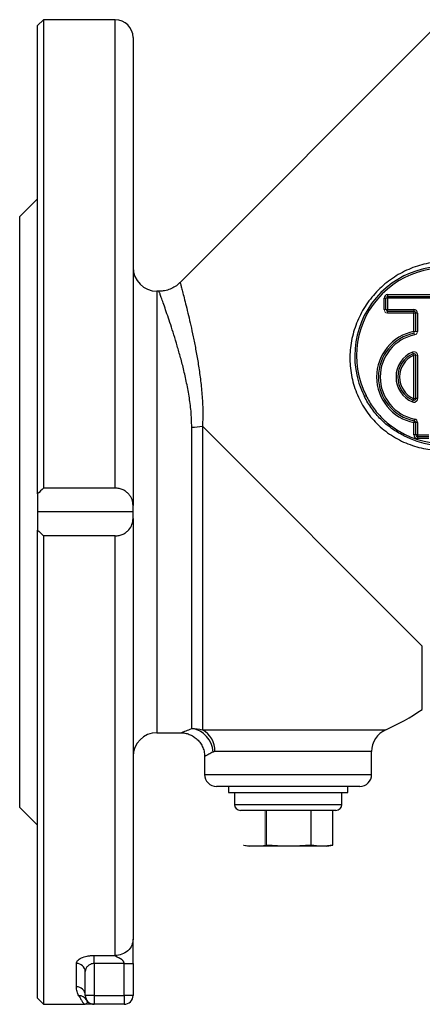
# Model space of a CAD drawing. Header units: millimetres. Extents: x -945 to -13, y -152 to 471.
# Tile 10 of 17: x -440 to -372, y 61 to 226. Entities that reach past the tile are written whole.
import ezdxf

# ---------------------------------------------------------------- set-up
doc = ezdxf.new("R2010")
doc.units = ezdxf.units.MM

msp = doc.modelspace()

# ---------------------------------------------------------------- linework, layer by layer
at = {"color": 0, "linetype": 'Continuous', "lineweight": 25}
for p, q in [((-435.76, 226.03), (-436.76, 225.03)), ((-436.76, 146.57), (-436.76, 225.03)), ((-423.76, 226.03), (-435.76, 226.03)), ((-435.76, 226.03), (-435.76, 147.53)), ((-423.76, 147.53), (-423.76, 226.03)), ((-370.26, 224.6), (-412.88, 181.98)), ((-420.76, 223.03), (-420.76, 144.62)), ((-436.76, 196.03), (-439.76, 193.03)), ((-439.76, 94.03), (-439.76, 193.03)), ((-416.39, 180.53), (-416.76, 180.53)), ((-416.76, 180.53), (-416.76, 106.53)), ((-378.08, 179.95), (-358.68, 179.95)), ((-378.08, 179.95), (-378.08, 179.65)), ((-378.68, 177.45), (-378.68, 179.35)), ((-378.68, 179.35), (-378.38, 179.35)), ((-378.38, 177.45), (-378.38, 179.35)), ((-378.08, 179.65), (-358.68, 179.65)), ((-358.68, 179.35), (-378.08, 179.35)), ((-378.08, 179.35), (-378.08, 177.45)), ((-378.08, 177.45), (-373.68, 177.45)), ((-373.68, 177.15), (-378.08, 177.15)), ((-373.68, 176.85), (-378.08, 176.85)), ((-373.68, 177.45), (-373.68, 177.15)), ((-373.68, 173.8), (-373.68, 176.85)), ((-373.38, 173.8), (-373.38, 176.85)), ((-373.08, 176.85), (-373.38, 176.85)), ((-373.08, 176.85), (-373.08, 173.8)), ((-373.68, 162.52), (-373.68, 169.79)), ((-373.38, 162.52), (-373.38, 169.79)), ((-373.08, 169.79), (-373.08, 162.52)), ((-381.7, 163.02), (-381.97, 162.89)), ((-373.92, 161.97), (-373.8, 162.25)), ((-373.68, 162.52), (-373.8, 162.25)), ((-373.68, 162.52), (-373.38, 162.52)), ((-373.08, 162.52), (-373.38, 162.52)), ((-373.68, 156.45), (-373.68, 158.51)), ((-373.57, 159.1), (-373.62, 158.8)), ((-373.08, 158.51), (-373.38, 158.51)), ((-373.38, 156.45), (-373.38, 158.51)), ((-373.08, 158.51), (-373.08, 156.45)), ((-410.92, 107.23), (-410.92, 157.76)), ((-372.27, 121.03), (-409.12, 157.89)), ((-409.12, 157.89), (-409.12, 107.03)), ((-375.4, 156.32), (-375.27, 156.59)), ((-373.38, 156.45), (-373.68, 156.45)), ((-373.08, 156.45), (-373.38, 156.45)), ((-373.08, 156.45), (-373.08, 156.15)), ((-373.08, 156.45), (-371.18, 156.45)), ((-371.18, 156.15), (-373.08, 156.15)), ((-373.08, 156.15), (-373.08, 155.85)), ((-371.18, 155.85), (-373.08, 155.85)), ((-423.76, 147.53), (-435.76, 147.53)), ((-436.76, 146.57), (-436.76, 143.53)), ((-420.76, 143.53), (-420.76, 144.62)), ((-420.76, 143.53), (-436.76, 143.53)), ((-436.76, 143.53), (-436.76, 140.49)), ((-420.76, 142.44), (-420.76, 143.53)), ((-420.76, 142.44), (-420.76, 71.92)), ((-436.76, 62.03), (-436.76, 140.49)), ((-423.76, 139.53), (-435.76, 139.53)), ((-435.76, 139.53), (-435.76, 61.03)), ((-423.76, 69.22), (-423.76, 139.53)), ((-372.27, 110.45), (-372.27, 121.03)), ((-416.76, 106.53), (-412.74, 106.53)), ((-409.12, 107.03), (-378.4, 107.03)), ((-408.76, 102.54), (-408.76, 99.53)), ((-380.76, 103.38), (-407.05, 103.38)), ((-380.76, 99.53), (-380.76, 103.38)), ((-408.76, 99.53), (-380.76, 99.53)), ((-382.76, 97.53), (-406.76, 97.53)), ((-404.76, 97.53), (-404.76, 96.53)), ((-384.76, 96.53), (-384.76, 97.53)), ((-404.76, 96.53), (-384.76, 96.53)), ((-403.76, 96.53), (-403.76, 94.53)), ((-385.76, 94.53), (-385.76, 96.53)), ((-403.76, 94.53), (-386.89, 94.53)), ((-386.89, 94.53), (-385.76, 94.53)), ((-439.76, 94.03), (-436.76, 91.03)), ((-387.77, 93.53), (-402.76, 93.53)), ((-390.9, 87.7), (-390.9, 93.53)), ((-386.76, 93.53), (-387.77, 93.53)), ((-387.26, 87.7), (-387.26, 93.53)), ((-402.27, 87.7), (-401.26, 87.53)), ((-400.33, 87.53), (-401.26, 87.53)), ((-394.65, 87.53), (-400.33, 87.53)), ((-389.08, 87.53), (-394.65, 87.53)), ((-388.26, 87.53), (-389.08, 87.53)), ((-388.26, 87.53), (-387.26, 87.7)), ((-430.26, 63.97), (-430.26, 67.87)), ((-427.26, 69.22), (-423.76, 69.22)), ((-427.26, 67.87), (-427.26, 69.22)), ((-422.26, 67.87), (-427.26, 67.87)), ((-427.26, 67.87), (-427.26, 62.53)), ((-422.26, 62.53), (-422.26, 67.87)), ((-420.76, 67.87), (-420.76, 62.53)), ((-428.76, 62.53), (-428.76, 66.5)), ((-436.76, 62.03), (-435.76, 61.03)), ((-427.26, 62.53), (-428.76, 62.53)), ((-427.26, 62.53), (-422.26, 62.53)), ((-427.26, 62.53), (-427.26, 61.03)), ((-420.76, 62.53), (-422.26, 62.53)), ((-422.26, 62.53), (-422.26, 61.03)), ((-435.76, 61.03), (-428.76, 61.03)), ((-422.26, 61.03), (-427.26, 61.03))]:
    msp.add_line(p, q, dxfattribs=at)
at = {"color": 0, "linetype": 'Continuous', "lineweight": 18}
for p, q in [((-378.38, 179.35), (-378.08, 179.35)), ((-378.08, 179.65), (-378.08, 179.35)), ((-378.68, 177.45), (-378.38, 177.45)), ((-378.38, 177.45), (-378.08, 177.45)), ((-378.08, 177.15), (-378.08, 177.45)), ((-378.08, 176.85), (-378.08, 177.15)), ((-373.68, 176.85), (-373.68, 177.15)), ((-373.68, 176.85), (-373.38, 176.85)), ((-373.68, 173.8), (-373.62, 173.5)), ((-373.68, 173.8), (-373.38, 173.8)), ((-373.57, 173.21), (-373.62, 173.5)), ((-373.08, 173.8), (-373.38, 173.8)), ((-373.8, 170.06), (-373.92, 170.34)), ((-373.8, 170.06), (-373.68, 169.79)), ((-373.38, 169.79), (-373.68, 169.79)), ((-373.38, 169.79), (-373.08, 169.79)), ((-373.68, 158.51), (-373.62, 158.8)), ((-373.38, 158.51), (-373.68, 158.51)), ((-398.62, 87.7), (-398.62, 93.53)), ((-398.4, 87.7), (-398.4, 93.53)), ((-402.27, 87.7), (-402.2, 87.69))]:
    msp.add_line(p, q, dxfattribs=at)
at = {"color": 0, "linetype": 'Continuous', "lineweight": 25}
for centre, radius, start, end in [((-423.76, 223.03), 3, 0, 90), ((-416.76, 184.53), 4, 180, 270), ((-368.6, 169.69), 15, 63.0244, 206.9756), ((-368.6, 169.69), 14.7, 63.0244, 206.9756), ((-378.08, 179.35), 0.6, 90, 180), ((-373.68, 176.85), 0.6, 0, 90), ((-373.68, 176.85), 0.3, 0, 90), ((-368.6, 169.69), 15, 243.0244, 26.9756), ((-368.6, 169.69), 14.7, 243.0244, 26.9756), ((-372.13, 166.15), 7.8, 101.462, 258.538), ((-372.13, 166.15), 7.5, 101.462, 258.538), ((-372.13, 166.15), 7.2, 101.462, 258.538), ((-372.13, 166.15), 4.55, 113.1042, 246.8958), ((-372.13, 166.15), 4.25, 113.1042, 246.8958), ((-372.13, 166.15), 3.95, 113.1042, 246.8958), ((-373.68, 162.52), 0.6, 246.8958, 0), ((-373.68, 158.51), 0.3, 0, 78.538), ((-373.68, 158.51), 0.6, 0, 78.538), ((-410.9, 170.1), 12.34, 269.9053, 278.266), ((-373.08, 156.45), 0.6, 180, 270), ((-373.08, 156.45), 0.3, 180, 270), ((-394.76, 143.53), 40, 294.1477, 304.2161), ((-416.76, 102.53), 4, 90, 180), ((-411.51, 103.08), 4.19, 3.0918, 81.8149), ((-411.1, 103.49), 4.06, 358.4415, 60.7778), ((-376.76, 103.38), 4, 114.1477, 180), ((-406.76, 99.53), 2, 180, 270), ((-382.76, 99.53), 2, 270, 0), ((-402.76, 94.53), 1, 180, 270), ((-386.76, 94.53), 1, 270, 0), ((-430.2, 66.43), 1.44, 2.5854, 92.3708), ((-430.24, 62.5), 1.47, 1.0606, 91.0227), ((-429.81, 61.01), 1.46, 30.8668, 91.5131), ((-427.26, 62.53), 1.5, 180, 270), ((-422.26, 62.53), 1.5, 270, 0)]:
    msp.add_arc(centre, radius, start, end, dxfattribs=at)
at = {"color": 0, "linetype": 'Continuous', "lineweight": 18}
for centre, radius, start, end in [((-378.08, 179.35), 0.3, 90, 180), ((-378.08, 177.45), 0.6, 180, 270), ((-378.08, 177.45), 0.3, 180, 270), ((-373.68, 173.8), 0.6, 281.462, 0), ((-373.68, 169.79), 0.6, 0, 113.1042), ((-373.68, 169.79), 0.3, 0, 113.1042), ((-373.68, 162.52), 0.3, 246.8958, 0)]:
    msp.add_arc(centre, radius, start, end, dxfattribs=at)
at = {"color": 0, "linetype": 'Continuous', "lineweight": 25}
for points, knots in [([(-368.63, 153.89), (-369.15, 153.88), (-369.66, 153.89), (-370.69, 153.97), (-371.2, 154.03), (-372.71, 154.3), (-373.7, 154.57), (-375.16, 155.14), (-375.64, 155.36), (-376.56, 155.83), (-377.01, 156.09), (-377.88, 156.66), (-378.3, 156.96), (-379.12, 157.62), (-379.51, 157.98), (-380.62, 159.08), (-381.28, 159.88), (-382.14, 161.19), (-382.41, 161.64), (-382.89, 162.56), (-383.1, 163.03), (-383.68, 164.46), (-383.96, 165.45), (-384.34, 167.49), (-384.42, 168.51), (-384.4, 170.04), (-384.36, 170.55), (-384.25, 171.57), (-384.17, 172.08), (-383.85, 173.59), (-383.54, 174.57), (-382.94, 176), (-382.71, 176.48), (-382.22, 177.39), (-381.95, 177.84), (-381.37, 178.7), (-381.06, 179.12), (-380.4, 179.92), (-380.05, 180.31), (-378.94, 181.43), (-378.14, 182.1), (-376.85, 182.97), (-376.41, 183.25), (-375.49, 183.75), (-375.02, 183.98), (-373.6, 184.59), (-372.62, 184.91), (-370.61, 185.35), (-369.58, 185.47), (-367.53, 185.51), (-366.51, 185.44), (-364.99, 185.17), (-364.48, 185.06), (-363.49, 184.78), (-363, 184.61), (-362.04, 184.24), (-361.57, 184.02), (-360.64, 183.55), (-360.19, 183.29), (-358.87, 182.43), (-358.06, 181.78), (-356.96, 180.68), (-356.6, 180.29), (-355.94, 179.47), (-355.63, 179.05), (-354.77, 177.75), (-354.29, 176.84), (-353.71, 175.4), (-353.54, 174.9), (-353.26, 173.91), (-353.14, 173.41), (-352.87, 171.9), (-352.78, 170.88), (-352.81, 168.82), (-352.92, 167.8), (-353.24, 166.3), (-353.37, 165.8), (-353.68, 164.82), (-353.86, 164.33), (-354.46, 162.9), (-354.95, 161.99), (-355.82, 160.69), (-356.14, 160.26), (-356.8, 159.45), (-357.5, 158.68), (-358.26, 157.98), (-359.06, 157.31), (-359.48, 156.99), (-360.78, 156.11), (-361.69, 155.61), (-363.1, 155), (-363.58, 154.82), (-364.57, 154.5), (-365.07, 154.37), (-366.58, 154.03), (-367.6, 153.91), (-368.63, 153.89)], [0, 0, 0, 0, 0.015625, 0.015625, 0.03125, 0.03125, 0.0625, 0.0625, 0.078125, 0.078125, 0.09375, 0.09375, 0.109375, 0.109375, 0.125, 0.125, 0.15625, 0.15625, 0.171875, 0.171875, 0.1875, 0.1875, 0.21875, 0.21875, 0.25, 0.25, 0.265625, 0.265625, 0.28125, 0.28125, 0.3125, 0.3125, 0.328125, 0.328125, 0.34375, 0.34375, 0.359375, 0.359375, 0.375, 0.375, 0.40625, 0.40625, 0.421875, 0.421875, 0.4375, 0.4375, 0.46875, 0.46875, 0.5, 0.5, 0.53125, 0.53125, 0.546875, 0.546875, 0.5625, 0.5625, 0.578125, 0.578125, 0.59375, 0.59375, 0.625, 0.625, 0.640625, 0.640625, 0.65625, 0.65625, 0.6875, 0.6875, 0.703125, 0.703125, 0.71875, 0.71875, 0.75, 0.75, 0.78125, 0.78125, 0.796875, 0.796875, 0.8125, 0.8125, 0.84375, 0.84375, 0.859375, 0.859375, 0.875, 0.890625, 0.890625, 0.90625, 0.90625, 0.9375, 0.9375, 0.953125, 0.953125, 0.96875, 0.96875, 1, 1, 1, 1]), ([(-412.89, 181.99), (-412.97, 181.91), (-413.26, 181.59), (-413.89, 181.18), (-414.76, 180.77), (-415.61, 180.55), (-416.17, 180.55), (-416.39, 180.54)], [0, 0, 0, 0, 0.0892698, 0.3302254, 0.5733639, 0.8288603, 1, 1, 1, 1]), ([(-412.86, 181.96), (-412.86, 181.97), (-412.87, 182), (-412.81, 181.78), (-412.68, 181.29), (-412.47, 180.5), (-412.2, 179.44), (-411.87, 178.1), (-411.49, 176.54), (-411.09, 174.8), (-410.68, 172.92), (-410.26, 170.85), (-409.86, 168.58), (-409.5, 166.16), (-409.21, 163.56), (-409.03, 160.81), (-409.09, 158.86), (-409.12, 157.89)], [0, 0, 0, 0, 0.023347, 0.093381, 0.163416, 0.23447, 0.305525, 0.378968, 0.452413, 0.519039, 0.585666, 0.654008, 0.72235, 0.790674, 0.858991, 0.929513, 1, 1, 1, 1]), ([(-410.92, 157.76), (-410.94, 158.65), (-411, 160.44), (-411.36, 163.01), (-411.82, 165.47), (-412.36, 167.78), (-412.93, 169.91), (-413.5, 171.87), (-414.05, 173.67), (-414.59, 175.32), (-415.08, 176.78), (-415.52, 178.06), (-415.88, 179.09), (-416.16, 179.85), (-416.32, 180.31), (-416.4, 180.53), (-416.39, 180.5), (-416.39, 180.5)], [0, 0, 0, 0, 0.066768, 0.13358, 0.202824, 0.272078, 0.33888, 0.405682, 0.474121, 0.542559, 0.614401, 0.68624, 0.760381, 0.834519, 0.903234, 0.971949, 1, 1, 1, 1]), ([(-375.4, 156.32), (-376.11, 156.68), (-376.78, 157.09), (-377.75, 157.77), (-378.06, 158.02), (-378.66, 158.52), (-378.95, 158.79), (-379.78, 159.62), (-380.28, 160.22), (-381.2, 161.5), (-381.61, 162.18), (-381.97, 162.89)], [0, 0, 0, 0, 0.25, 0.25, 0.375, 0.375, 0.5, 0.5, 0.75, 0.75, 1, 1, 1, 1]), ([(-381.7, 163.02), (-381.52, 162.68), (-381.34, 162.34), (-380.94, 161.67), (-380.73, 161.35), (-380.05, 160.4), (-379.56, 159.81), (-378.75, 159), (-378.47, 158.74), (-377.88, 158.25), (-377.57, 158.01), (-376.62, 157.34), (-375.96, 156.94), (-375.27, 156.59)], [0, 0, 0, 0, 0.125, 0.125, 0.25, 0.25, 0.5, 0.5, 0.625, 0.625, 0.75, 0.75, 1, 1, 1, 1]), ([(-420.76, 144.62), (-420.76, 144.95), (-420.82, 145.28), (-420.99, 145.76), (-421.06, 145.92), (-421.24, 146.22), (-421.35, 146.37), (-421.6, 146.65), (-421.74, 146.78), (-422.06, 147.03), (-422.24, 147.14), (-422.63, 147.32), (-422.84, 147.4), (-423.29, 147.5), (-423.52, 147.53), (-423.76, 147.53)], [0, 0, 0, 0, 0.25, 0.25, 0.375, 0.375, 0.5, 0.5, 0.625, 0.625, 0.75, 0.75, 0.875, 0.875, 1, 1, 1, 1]), ([(-423.76, 139.53), (-423.52, 139.53), (-423.29, 139.55), (-422.96, 139.63), (-422.85, 139.66), (-422.64, 139.73), (-422.53, 139.78), (-422.24, 139.91), (-422.06, 140.03), (-421.74, 140.27), (-421.6, 140.4), (-421.23, 140.82), (-421.05, 141.13), (-420.82, 141.78), (-420.76, 142.1), (-420.76, 142.44)], [0, 0, 0, 0, 0.125, 0.125, 0.1875, 0.1875, 0.25, 0.25, 0.375, 0.375, 0.5, 0.5, 0.75, 0.75, 1, 1, 1, 1]), ([(-412.75, 106.53), (-412.76, 106.53), (-412.82, 106.5), (-412.54, 106.61), (-411.94, 106.85), (-411.26, 107.1), (-410.92, 107.23)], [0, 0, 0, 0, 0.010652, 0.367185, 0.679508, 1, 1, 1, 1]), ([(-412.75, 106.52), (-412.72, 106.52), (-412.42, 106.55), (-411.88, 106.45), (-411.15, 106.22), (-410.46, 105.83), (-409.84, 105.3), (-409.32, 104.64), (-408.96, 103.86), (-408.77, 103.15), (-408.78, 102.7), (-408.78, 102.54)], [0, 0, 0, 0, 0.01802, 0.140601, 0.26112, 0.384848, 0.515764, 0.64996, 0.785422, 0.923062, 1, 1, 1, 1]), ([(-407.33, 103.3), (-407.59, 103.16), (-408.12, 102.89), (-408.58, 102.63), (-408.81, 102.5), (-408.75, 102.53), (-408.74, 102.54)], [0, 0, 0, 0, 0.306129, 0.619375, 0.958293, 1, 1, 1, 1]), ([(-420.76, 71.92), (-420.76, 71.61), (-420.83, 71.26), (-421.12, 70.6), (-421.35, 70.28), (-421.93, 69.75), (-422.29, 69.54), (-423.03, 69.28), (-423.41, 69.22), (-423.76, 69.22)], [0, 0, 0, 0, 0.25, 0.25, 0.5, 0.5, 0.75, 0.75, 1, 1, 1, 1]), ([(-420.76, 67.87), (-420.76, 68.68), (-420.76, 69.38), (-420.76, 70.38), (-420.76, 70.71), (-420.76, 71.35), (-420.76, 71.66), (-420.76, 71.92)], [0, 0, 0, 0, 0.5, 0.5, 0.75, 0.75, 1, 1, 1, 1]), ([(-430.26, 67.87), (-430.26, 67.95), (-430.24, 68.04), (-430.17, 68.2), (-430.12, 68.28), (-429.97, 68.44), (-429.89, 68.51), (-429.68, 68.66), (-429.56, 68.73), (-429.15, 68.92), (-428.82, 69.03), (-428.26, 69.14), (-428.07, 69.17), (-427.67, 69.21), (-427.47, 69.22), (-427.26, 69.22)], [0, 0, 0, 0, 0.125, 0.125, 0.25, 0.25, 0.375, 0.375, 0.5, 0.5, 0.75, 0.75, 0.875, 0.875, 1, 1, 1, 1]), ([(-427.26, 67.87), (-427.38, 67.87), (-427.49, 67.86), (-427.72, 67.81), (-427.82, 67.77), (-428.01, 67.68), (-428.1, 67.63), (-428.26, 67.51), (-428.33, 67.45), (-428.52, 67.25), (-428.61, 67.1), (-428.73, 66.8), (-428.76, 66.65), (-428.76, 66.5)], [0, 0, 0, 0, 0.125, 0.125, 0.25, 0.25, 0.375, 0.375, 0.5, 0.5, 0.75, 0.75, 1, 1, 1, 1]), ([(-422.26, 67.87), (-422.26, 67.9), (-422.26, 67.95), (-422.28, 68.02), (-422.3, 68.09), (-422.33, 68.17), (-422.37, 68.24), (-422.42, 68.31), (-422.48, 68.37), (-422.55, 68.44), (-422.62, 68.5), (-422.71, 68.57), (-422.8, 68.63), (-422.9, 68.69), (-423.04, 68.76), (-423.19, 68.83), (-423.35, 68.9), (-423.45, 68.95), (-423.55, 68.99), (-423.63, 69.04), (-423.71, 69.1), (-423.75, 69.17), (-423.76, 69.2), (-423.76, 69.22)], [0, 0, 0, 0, 0.03147, 0.06319, 0.095597, 0.1291, 0.164073, 0.200842, 0.239688, 0.280853, 0.324535, 0.370905, 0.420102, 0.472245, 0.527433, 0.624333, 0.699477, 0.752876, 0.784579, 0.844279, 0.898246, 0.949113, 1, 1, 1, 1]), ([(-422.26, 67.87), (-422.09, 67.87), (-421.89, 67.87), (-421.52, 67.87), (-421.35, 67.87), (-421.05, 67.87), (-420.94, 67.87), (-420.79, 67.87), (-420.76, 67.87), (-420.76, 67.87)], [0, 0, 0, 0, 0.25, 0.25, 0.5, 0.5, 0.75, 0.75, 1, 1, 1, 1]), ([(-429.84, 62.47), (-429.97, 62.68), (-430.07, 62.91), (-430.22, 63.41), (-430.26, 63.68), (-430.26, 63.97)], [0, 0, 0, 0, 0.5, 0.5, 1, 1, 1, 1]), ([(-429.84, 62.47), (-429.7, 62.23), (-429.59, 62.02), (-429.38, 61.66), (-429.3, 61.51), (-429.13, 61.27), (-429.05, 61.18), (-428.91, 61.06), (-428.83, 61.03), (-428.76, 61.03)], [0, 0, 0, 0, 0.25, 0.25, 0.5, 0.5, 0.75, 0.75, 1, 1, 1, 1]), ([(-428.55, 61.76), (-428.48, 61.64), (-428.46, 61.54), (-428.45, 61.35), (-428.47, 61.28), (-428.55, 61.09), (-428.66, 61.03), (-428.76, 61.03)], [0, 0, 0, 0, 0.25, 0.25, 0.5, 0.5, 1, 1, 1, 1]), ([(-427.26, 61.03), (-427.26, 61.03), (-427.32, 61.03), (-427.5, 61.03), (-427.63, 61.03), (-428.05, 61.03), (-428.41, 61.03), (-428.76, 61.03)], [0, 0, 0, 0, 0.25, 0.25, 0.5, 0.5, 1, 1, 1, 1])]:
    msp.add_open_spline(points, degree=3, knots=knots, dxfattribs=at)
for points in [[(-435.76, 147.53), (-436.1, 147.21), (-436.43, 146.89), (-436.76, 146.57)], [(-436.76, 140.49), (-436.43, 140.17), (-436.1, 139.85), (-435.76, 139.53)], [(-410.92, 107.23), (-410.31, 107.27), (-409.71, 107.21), (-409.12, 107.03)], [(-407.05, 103.38), (-407.15, 103.38), (-407.24, 103.35), (-407.33, 103.3)], [(-394.65, 87.53), (-395.9, 87.53), (-397.15, 87.59), (-398.4, 87.7)], [(-390.9, 87.7), (-392.15, 87.59), (-393.4, 87.53), (-394.65, 87.53)], [(-389.08, 87.53), (-389.69, 87.53), (-390.29, 87.59), (-390.9, 87.7)], [(-387.26, 87.7), (-387.86, 87.59), (-388.47, 87.53), (-389.08, 87.53)]]:
    msp.add_open_spline(points, degree=3, dxfattribs=at)
at = {"color": 0, "linetype": 'Continuous', "lineweight": 18}
for points in [[(-400.33, 87.53), (-400.98, 87.53), (-401.62, 87.59), (-402.27, 87.7)], [(-398.4, 87.7), (-399.05, 87.59), (-399.69, 87.53), (-400.33, 87.53)]]:
    msp.add_open_spline(points, degree=3, dxfattribs=at)

doc.saveas('drawing.dxf')
